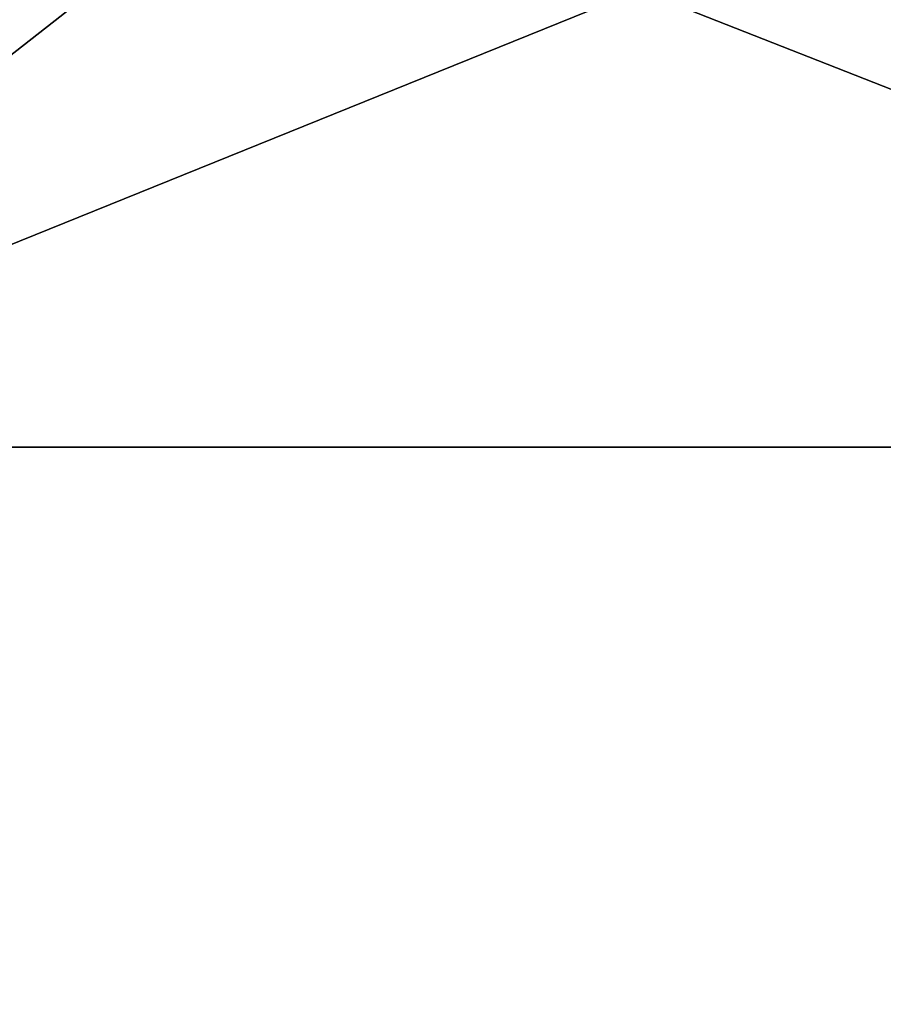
# Model space of a CAD drawing. Header units: millimetres. Extents: x -360 to 362, y 0 to 398.
# Tile 77 of 256: x -291 to -248, y 299 to 349. Entities that reach past the tile are written whole.
import ezdxf

# ---------------------------------------------------------------- set-up
doc = ezdxf.new("R2010")
doc.units = ezdxf.units.MM
doc.header["$LTSCALE"] = 33.374815
for name, color, linetype in [('1900', 7, 'CONTINUOUS'), ('1908', 7, 'CONTINUOUS'), ('2067', 7, 'CONTINUOUS'), ('2092', 7, 'CONTINUOUS'), ('2720', 7, 'CONTINUOUS'), ('2728', 7, 'CONTINUOUS')]:
    doc.layers.add(name, color=color, linetype=linetype)

msp = doc.modelspace()

# ---------------------------------------------------------------- linework, layer by layer
at = {"layer": '1900', "linetype": 'Continuous'}
for points in [[(-192.817, 374, -15.196), (-214.386, 38.791, -26.902), (-325.683, 374, -15.196), (-192.817, 374, -15.196)], [(-325.683, 374, -15.196), (-214.386, 38.791, -26.902), (-214.993, 38.791, -26.902), (-325.683, 374, -15.196)], [(-303.507, 38.791, -26.902), (-325.683, 374, -15.196), (-214.993, 38.791, -26.902), (-303.507, 38.791, -26.902)]]:
    msp.add_3dface(points, dxfattribs=at)
at = {"layer": '1908', "linetype": 'Continuous'}
for points in [[(-325.683, 374, -331.804), (-304.114, 38.791, -320.098), (-192.817, 374, -331.804), (-325.683, 374, -331.804)], [(-192.817, 374, -331.804), (-304.114, 38.791, -320.098), (-303.507, 38.791, -320.098), (-192.817, 374, -331.804)], [(-214.993, 38.791, -320.098), (-192.817, 374, -331.804), (-303.507, 38.791, -320.098), (-214.993, 38.791, -320.098)]]:
    msp.add_3dface(points, dxfattribs=at)
at = {"layer": '2067', "linetype": 'Continuous'}
for points in [[(-259.042, 372.6, -13.444), (-317.25, 327, -15.037), (-201.25, 373.953, -13.397), (-259.042, 372.6, -13.444)], [(-201.25, 373.953, -13.397), (-317.25, 327, -15.037), (-201.25, 327, -15.037), (-201.25, 373.953, -13.397)], [(-259.042, 372.6, -13.444), (-317.25, 372.6, -13.444), (-317.25, 327, -15.037), (-259.042, 372.6, -13.444)], [(-317.25, 327, -15.037), (-302.587, 15, -25.932), (-201.25, 327, -15.037), (-317.25, 327, -15.037)], [(-302.587, 15, -25.932), (-292.57, 15, -25.932), (-199.75, 327, -15.037), (-302.587, 15, -25.932)], [(-201.25, 327, -15.037), (-302.587, 15, -25.932), (-199.75, 327, -15.037), (-201.25, 327, -15.037)], [(-292.57, 15, -25.932), (-225.93, 15, -25.932), (-199.75, 327, -15.037), (-292.57, 15, -25.932)]]:
    msp.add_3dface(points, dxfattribs=at)
at = {"layer": '2092', "linetype": 'Continuous'}
for points in [[(-253.175, 373.953, -333.603), (-201.25, 327, -331.963), (-256.031, 372.938, -333.568), (-253.175, 373.953, -333.603)], [(-253.175, 373.953, -333.603), (-201.25, 373.953, -333.603), (-201.25, 327, -331.963), (-253.175, 373.953, -333.603)], [(-201.25, 327, -331.963), (-259.042, 372.6, -333.556), (-256.031, 372.938, -333.568), (-201.25, 327, -331.963)], [(-317.25, 372.6, -333.556), (-259.042, 372.6, -333.556), (-201.25, 327, -331.963), (-317.25, 372.6, -333.556)], [(-317.25, 372.6, -333.556), (-201.25, 327, -331.963), (-317.25, 327, -331.963), (-317.25, 372.6, -333.556)], [(-317.25, 327, -331.963), (-215.913, 15, -321.068), (-318.75, 327, -331.963), (-317.25, 327, -331.963)], [(-318.75, 327, -331.963), (-215.913, 15, -321.068), (-225.93, 15, -321.068), (-318.75, 327, -331.963)], [(-292.57, 15, -321.068), (-318.75, 327, -331.963), (-225.93, 15, -321.068), (-292.57, 15, -321.068)], [(-201.25, 327, -331.963), (-215.913, 15, -321.068), (-317.25, 327, -331.963), (-201.25, 327, -331.963)]]:
    msp.add_3dface(points, dxfattribs=at)
at = {"layer": '2720', "linetype": 'Continuous'}
for points in [[(-325.683, 374, -15.196), (-192.817, 374, -15.196), (-214.386, 38.791, -26.902), (-325.683, 374, -15.196)], [(-303.507, 38.791, -26.902), (-325.683, 374, -15.196), (-214.993, 38.791, -26.902), (-303.507, 38.791, -26.902)], [(-214.993, 38.791, -26.902), (-325.683, 374, -15.196), (-214.386, 38.791, -26.902), (-214.993, 38.791, -26.902)]]:
    msp.add_3dface(points, dxfattribs=at)
at = {"layer": '2728', "linetype": 'Continuous'}
for points in [[(-304.114, 38.791, -320.098), (-192.817, 374, -331.804), (-325.683, 374, -331.804), (-304.114, 38.791, -320.098)], [(-303.507, 38.791, -320.098), (-192.817, 374, -331.804), (-304.114, 38.791, -320.098), (-303.507, 38.791, -320.098)], [(-214.993, 38.791, -320.098), (-192.817, 374, -331.804), (-303.507, 38.791, -320.098), (-214.993, 38.791, -320.098)]]:
    msp.add_3dface(points, dxfattribs=at)

doc.saveas('drawing.dxf')
